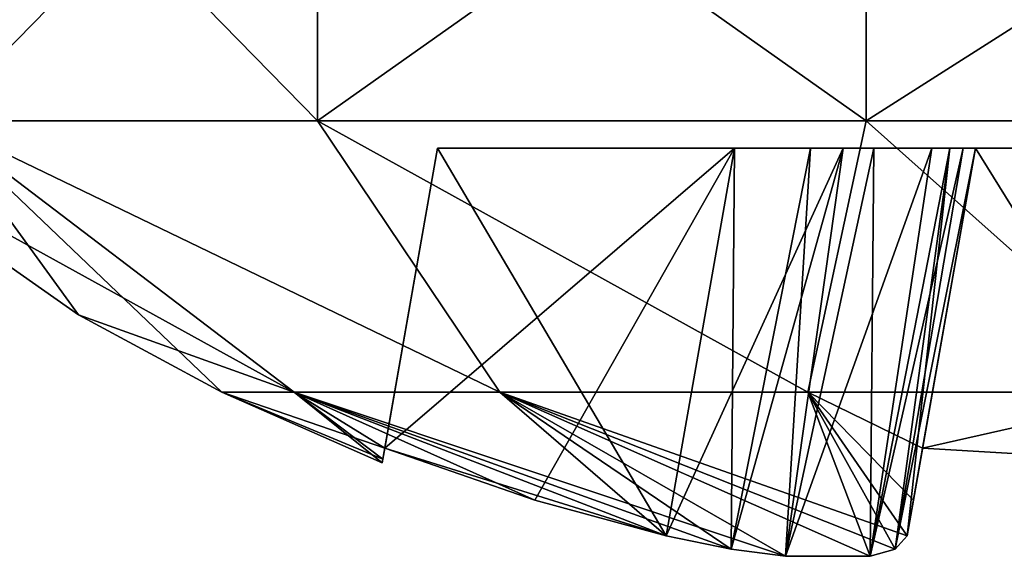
# Model space of a CAD drawing. Header units: millimetres. Extents: x -96 to 96, y -34 to 18.
# Tile 91 of 192: x -2.35 to -0.34, y -33.68 to -32.59. Entities that reach past the tile are written whole.
import ezdxf

# ---------------------------------------------------------------- set-up
doc = ezdxf.new("R2010")
doc.units = ezdxf.units.MM
doc.header["$LTSCALE"] = 65.185185
for name, color, linetype in [('765', 7, 'CONTINUOUS'), ('766', 7, 'CONTINUOUS'), ('767', 7, 'CONTINUOUS'), ('768', 7, 'CONTINUOUS'), ('769', 7, 'CONTINUOUS'), ('770', 7, 'CONTINUOUS'), ('771', 7, 'CONTINUOUS'), ('772', 7, 'CONTINUOUS'), ('773', 7, 'CONTINUOUS'), ('774', 7, 'CONTINUOUS'), ('775', 7, 'CONTINUOUS'), ('776', 7, 'CONTINUOUS'), ('784', 7, 'CONTINUOUS'), ('785', 7, 'CONTINUOUS'), ('786', 7, 'CONTINUOUS'), ('787', 7, 'CONTINUOUS'), ('788', 7, 'CONTINUOUS'), ('789', 7, 'CONTINUOUS'), ('790', 7, 'CONTINUOUS'), ('791', 7, 'CONTINUOUS'), ('792', 7, 'CONTINUOUS'), ('793', 7, 'CONTINUOUS'), ('794', 7, 'CONTINUOUS'), ('795', 7, 'CONTINUOUS'), ('796', 7, 'CONTINUOUS'), ('797', 7, 'CONTINUOUS'), ('805', 7, 'CONTINUOUS'), ('806', 7, 'CONTINUOUS')]:
    doc.layers.add(name, color=color, linetype=linetype)

msp = doc.modelspace()

# ---------------------------------------------------------------- linework, layer by layer
at = {"layer": '765', "color": 253, "linetype": 'Continuous', "true_color": 0x999999}
for points in [[(-1.7458, -32, 26.2857), (-2.5227, -32, 25.3114), (-1.7458, -32.7941, 26.2857), (-1.7458, -32, 26.2857)], [(-1.7458, -32.7941, 26.2857), (-2.5227, -32, 25.3114), (-2.5227, -32.7941, 25.3114), (-1.7458, -32.7941, 26.2857)], [(-0.6231, -32.7941, 26.8264), (-1.7458, -32, 26.2857), (-1.7458, -32.7941, 26.2857), (-0.6231, -32.7941, 26.8264)], [(-0.6231, -32, 26.8264), (-1.7458, -32, 26.2857), (-0.6231, -32.7941, 26.8264), (-0.6231, -32, 26.8264)], [(0.6231, -32, 26.8264), (-0.6231, -32, 26.8264), (0.6231, -32.7941, 26.8264), (0.6231, -32, 26.8264)], [(0.6231, -32.7941, 26.8264), (-0.6231, -32, 26.8264), (-0.6231, -32.7941, 26.8264), (0.6231, -32.7941, 26.8264)]]:
    msp.add_3dface(points, dxfattribs=at)
at = {"layer": '766', "color": 253, "linetype": 'Continuous', "true_color": 0x999999}
for points in [[(-1.7933, -33.3487, 24.8394), (-2.8, -32.7941, 24.0966), (-2.2343, -33.1905, 24.0966), (-1.7933, -33.3487, 24.8394)], [(-2.5227, -32.7941, 25.3114), (-2.8, -32.7941, 24.0966), (-1.7933, -33.3487, 24.8394), (-2.5227, -32.7941, 25.3114)], [(-2.5227, -32.7941, 25.3114), (-1.7933, -33.3487, 24.8394), (-1.3726, -33.3487, 25.4691), (-2.5227, -32.7941, 25.3114)], [(-1.7458, -32.7941, 26.2857), (-2.5227, -32.7941, 25.3114), (-1.3726, -33.3487, 25.4691), (-1.7458, -32.7941, 26.2857)], [(-1.7458, -32.7941, 26.2857), (-1.3726, -33.3487, 25.4691), (-0.7428, -33.3487, 25.8899), (-1.7458, -32.7941, 26.2857)], [(-0.6231, -32.7941, 26.8264), (-1.7458, -32.7941, 26.2857), (-0.7428, -33.3487, 25.8899), (-0.6231, -32.7941, 26.8264)], [(-0.6231, -32.7941, 26.8264), (-0.7428, -33.3487, 25.8899), (0, -33.3487, 26.0377), (-0.6231, -32.7941, 26.8264)], [(0.6231, -32.7941, 26.8264), (-0.6231, -32.7941, 26.8264), (0, -33.3487, 26.0377), (0.6231, -32.7941, 26.8264)], [(-1.9411, -33.3487, 24.0966), (-1.7933, -33.3487, 24.8394), (-2.2343, -33.1905, 24.0966), (-1.9411, -33.3487, 24.0966)], [(-1.6135, -33.4935, 24.0966), (-1.6122, -33.486, 24.3519), (-1.9411, -33.3487, 24.0966), (-1.6135, -33.4935, 24.0966)], [(-1.9411, -33.3487, 24.0966), (-1.6082, -33.4639, 24.6048), (-1.7933, -33.3487, 24.8394), (-1.9411, -33.3487, 24.0966)], [(-1.6122, -33.486, 24.3519), (-1.6082, -33.4639, 24.6048), (-1.9411, -33.3487, 24.0966), (-1.6122, -33.486, 24.3519)], [(-1.3012, -33.57, 24.6235), (-1.0322, -33.643, 24.6364), (-1.7933, -33.3487, 24.8394), (-1.3012, -33.57, 24.6235)], [(-1.0322, -33.643, 24.6364), (-0.8993, -33.6701, 24.6604), (-1.7933, -33.3487, 24.8394), (-1.0322, -33.643, 24.6364)], [(-1.7933, -33.3487, 24.8394), (-0.7883, -33.6849, 24.7116), (-1.3726, -33.3487, 25.4691), (-1.7933, -33.3487, 24.8394)], [(-0.8993, -33.6701, 24.6604), (-0.7883, -33.6849, 24.7116), (-1.7933, -33.3487, 24.8394), (-0.8993, -33.6701, 24.6604)], [(-1.6082, -33.4639, 24.6048), (-1.3012, -33.57, 24.6235), (-1.7933, -33.3487, 24.8394), (-1.6082, -33.4639, 24.6048)], [(-0.7883, -33.6849, 24.7116), (-0.6151, -33.6849, 24.8848), (-1.3726, -33.3487, 25.4691), (-0.7883, -33.6849, 24.7116)], [(-0.6151, -33.6849, 24.8848), (-0.5638, -33.67, 24.9959), (-1.3726, -33.3487, 25.4691), (-0.6151, -33.6849, 24.8848)], [(-1.3726, -33.3487, 25.4691), (-0.5398, -33.643, 25.1288), (-0.7428, -33.3487, 25.8899), (-1.3726, -33.3487, 25.4691)], [(-0.5638, -33.67, 24.9959), (-0.5398, -33.643, 25.1288), (-1.3726, -33.3487, 25.4691), (-0.5638, -33.67, 24.9959)], [(-0.5398, -33.643, 25.1288), (-0.5269, -33.5699, 25.3981), (-0.7428, -33.3487, 25.8899), (-0.5398, -33.643, 25.1288)], [(-0.7428, -33.3487, 25.8899), (-0.5082, -33.4639, 25.7048), (0, -33.3487, 26.0377), (-0.7428, -33.3487, 25.8899)], [(-0.5269, -33.5699, 25.3981), (-0.5082, -33.4639, 25.7048), (-0.7428, -33.3487, 25.8899), (-0.5269, -33.5699, 25.3981)], [(-0.5082, -33.4639, 25.7048), (0, -33.4935, 25.71), (0, -33.3487, 26.0377), (-0.5082, -33.4639, 25.7048)]]:
    msp.add_3dface(points, dxfattribs=at)
at = {"layer": '767', "color": 253, "linetype": 'Continuous', "true_color": 0x999999}
for points in [[(-1.7458, -32.7941, 21.9074), (-2.5227, -32.7941, 22.8817), (-1.7458, -32, 21.9074), (-1.7458, -32.7941, 21.9074)], [(-1.7458, -32, 21.9074), (-2.5227, -32.7941, 22.8817), (-2.5227, -32, 22.8817), (-1.7458, -32, 21.9074)], [(-0.6231, -32.7941, 21.3668), (-1.7458, -32.7941, 21.9074), (-0.6231, -32, 21.3668), (-0.6231, -32.7941, 21.3668)], [(-0.6231, -32, 21.3668), (-1.7458, -32.7941, 21.9074), (-1.7458, -32, 21.9074), (-0.6231, -32, 21.3668)], [(0.6231, -32, 21.3668), (-0.6231, -32.7941, 21.3668), (-0.6231, -32, 21.3668), (0.6231, -32, 21.3668)], [(0.6231, -32.7941, 21.3668), (-0.6231, -32.7941, 21.3668), (0.6231, -32, 21.3668), (0.6231, -32.7941, 21.3668)]]:
    msp.add_3dface(points, dxfattribs=at)
at = {"layer": '768', "color": 253, "linetype": 'Continuous', "true_color": 0x999999}
for points in [[(-2.2343, -33.1905, 24.0966), (-2.8, -32.7941, 24.0966), (-2.5227, -32.7941, 22.8817), (-2.2343, -33.1905, 24.0966)], [(-2.5227, -32.7941, 22.8817), (-1.7458, -32.7941, 21.9074), (-1.3726, -33.3487, 22.724), (-2.5227, -32.7941, 22.8817)], [(-2.5227, -32.7941, 22.8817), (-1.3726, -33.3487, 22.724), (-1.7933, -33.3487, 23.3537), (-2.5227, -32.7941, 22.8817)], [(-1.9411, -33.3487, 24.0966), (-2.5227, -32.7941, 22.8817), (-1.7933, -33.3487, 23.3537), (-1.9411, -33.3487, 24.0966)], [(-1.9411, -33.3487, 24.0966), (-2.2343, -33.1905, 24.0966), (-2.5227, -32.7941, 22.8817), (-1.9411, -33.3487, 24.0966)], [(-1.7458, -32.7941, 21.9074), (-0.6231, -32.7941, 21.3668), (-0.7428, -33.3487, 22.3032), (-1.7458, -32.7941, 21.9074)], [(-1.7458, -32.7941, 21.9074), (-0.7428, -33.3487, 22.3032), (-1.3726, -33.3487, 22.724), (-1.7458, -32.7941, 21.9074)], [(-0.6231, -32.7941, 21.3668), (0, -33.3487, 22.1555), (-0.7428, -33.3487, 22.3032), (-0.6231, -32.7941, 21.3668)], [(-0.6231, -32.7941, 21.3668), (0.6231, -32.7941, 21.3668), (0, -33.3487, 22.1555), (-0.6231, -32.7941, 21.3668)], [(-1.6135, -33.4935, 24.0966), (-1.9411, -33.3487, 24.0966), (-1.7933, -33.3487, 23.3537), (-1.6135, -33.4935, 24.0966)], [(-1.7933, -33.3487, 23.3537), (-1.3726, -33.3487, 22.724), (-1.0322, -33.643, 23.5567), (-1.7933, -33.3487, 23.3537)], [(-1.3013, -33.57, 23.5696), (-1.7933, -33.3487, 23.3537), (-1.0322, -33.643, 23.5567), (-1.3013, -33.57, 23.5696)], [(-1.6082, -33.4639, 23.5883), (-1.7933, -33.3487, 23.3537), (-1.3013, -33.57, 23.5696), (-1.6082, -33.4639, 23.5883)], [(-1.6135, -33.4935, 24.0966), (-1.7933, -33.3487, 23.3537), (-1.6122, -33.4861, 23.8413), (-1.6135, -33.4935, 24.0966)], [(-1.6122, -33.4861, 23.8413), (-1.7933, -33.3487, 23.3537), (-1.6082, -33.4639, 23.5883), (-1.6122, -33.4861, 23.8413)], [(-0.7882, -33.6849, 23.4815), (-1.3726, -33.3487, 22.724), (-0.615, -33.6849, 23.3083), (-0.7882, -33.6849, 23.4815)], [(-0.8994, -33.67, 23.5328), (-1.3726, -33.3487, 22.724), (-0.7882, -33.6849, 23.4815), (-0.8994, -33.67, 23.5328)], [(-1.0322, -33.643, 23.5567), (-1.3726, -33.3487, 22.724), (-0.8994, -33.67, 23.5328), (-1.0322, -33.643, 23.5567)], [(-1.3726, -33.3487, 22.724), (-0.7428, -33.3487, 22.3032), (-0.615, -33.6849, 23.3083), (-1.3726, -33.3487, 22.724)], [(-0.7428, -33.3487, 22.3032), (0, -33.3487, 22.1555), (-0.5082, -33.4639, 22.4883), (-0.7428, -33.3487, 22.3032)], [(-0.615, -33.6849, 23.3083), (-0.7428, -33.3487, 22.3032), (-0.5638, -33.67, 23.1972), (-0.615, -33.6849, 23.3083)], [(-0.5638, -33.67, 23.1972), (-0.7428, -33.3487, 22.3032), (-0.5398, -33.643, 23.0643), (-0.5638, -33.67, 23.1972)], [(-0.5398, -33.643, 23.0643), (-0.7428, -33.3487, 22.3032), (-0.5269, -33.5699, 22.795), (-0.5398, -33.643, 23.0643)], [(-0.5269, -33.5699, 22.795), (-0.7428, -33.3487, 22.3032), (-0.5082, -33.4639, 22.4883), (-0.5269, -33.5699, 22.795)], [(-0.5082, -33.4639, 22.4883), (0, -33.3487, 22.1555), (0, -33.4935, 22.4831), (-0.5082, -33.4639, 22.4883)]]:
    msp.add_3dface(points, dxfattribs=at)
at = {"layer": '769', "color": 253, "linetype": 'Continuous', "true_color": 0x999999}
for points in [[(-1.5, -32.85, 24.4966), (-0.8924, -32.85, 23.6966), (-0.8924, -32.85, 24.4966), (-1.5, -32.85, 24.4966)], [(-1.5, -32.85, 23.6966), (-0.8924, -32.85, 23.6966), (-1.5, -32.85, 24.4966), (-1.5, -32.85, 23.6966)], [(-0.8924, -32.85, 23.6966), (-0.7372, -32.85, 23.6719), (-0.8924, -32.85, 24.4966), (-0.8924, -32.85, 23.6966)], [(-0.8924, -32.85, 24.4966), (-0.7372, -32.85, 23.6719), (-0.6703, -32.85, 24.5485), (-0.8924, -32.85, 24.4966)], [(-0.7372, -32.85, 23.6719), (-0.6079, -32.85, 23.6075), (-0.6703, -32.85, 24.5485), (-0.7372, -32.85, 23.6719)], [(-0.6703, -32.85, 24.5485), (-0.6079, -32.85, 23.6075), (-0.4891, -32.85, 24.7044), (-0.6703, -32.85, 24.5485)], [(-0.6079, -32.85, 23.6075), (-0.452, -32.85, 23.4263), (-0.4891, -32.85, 24.7044), (-0.6079, -32.85, 23.6075)], [(-0.4891, -32.85, 24.7044), (-0.452, -32.85, 23.4263), (-0.4247, -32.85, 24.8338), (-0.4891, -32.85, 24.7044)], [(-0.452, -32.85, 23.4263), (-0.4, -32.85, 23.2042), (-0.4247, -32.85, 24.8338), (-0.452, -32.85, 23.4263)], [(-0.4247, -32.85, 24.8338), (-0.4, -32.85, 23.2042), (-0.4, -32.85, 24.989), (-0.4247, -32.85, 24.8338)], [(0.4, -32.85, 24.989), (0.4, -32.85, 25.5966), (-0.4, -32.85, 25.5966), (0.4, -32.85, 24.989)], [(0.4, -32.85, 23.2042), (0.4, -32.85, 24.989), (-0.4, -32.85, 25.5966), (0.4, -32.85, 23.2042)], [(-0.4, -32.85, 22.5966), (0.4, -32.85, 22.5966), (-0.4, -32.85, 23.2042), (-0.4, -32.85, 22.5966)], [(-0.4, -32.85, 23.2042), (0.4, -32.85, 22.5966), (-0.4, -32.85, 24.989), (-0.4, -32.85, 23.2042)], [(-0.4, -32.85, 24.989), (0.4, -32.85, 22.5966), (-0.4, -32.85, 25.5966), (-0.4, -32.85, 24.989)], [(0.4, -32.85, 22.5966), (0.4, -32.85, 23.2042), (-0.4, -32.85, 25.5966), (0.4, -32.85, 22.5966)]]:
    msp.add_3dface(points, dxfattribs=at)
at = {"layer": '770', "color": 253, "linetype": 'Continuous', "true_color": 0x999999}
for points in [[(-0.5082, -33.4639, 22.4883), (0, -33.4935, 22.4831), (-0.4, -32.85, 22.5966), (-0.5082, -33.4639, 22.4883)], [(0, -33.4935, 22.4831), (0.4, -32.85, 22.5966), (-0.4, -32.85, 22.5966), (0, -33.4935, 22.4831)]]:
    msp.add_3dface(points, dxfattribs=at)
at = {"layer": '771', "color": 253, "linetype": 'Continuous', "true_color": 0x999999}
for points in [[(-0.5398, -33.643, 23.0643), (-0.4, -32.85, 22.5966), (-0.4, -32.85, 23.2042), (-0.5398, -33.643, 23.0643)], [(-0.5398, -33.643, 23.0643), (-0.5082, -33.4639, 22.4883), (-0.4, -32.85, 22.5966), (-0.5398, -33.643, 23.0643)], [(-0.5398, -33.643, 23.0643), (-0.5269, -33.5699, 22.795), (-0.5082, -33.4639, 22.4883), (-0.5398, -33.643, 23.0643)]]:
    msp.add_3dface(points, dxfattribs=at)
at = {"layer": '772', "color": 253, "linetype": 'Continuous', "true_color": 0x999999}
for points in [[(-1.6082, -33.4639, 23.5883), (-0.8924, -32.85, 23.6966), (-1.5, -32.85, 23.6966), (-1.6082, -33.4639, 23.5883)], [(-1.6082, -33.4639, 23.5883), (-1.3013, -33.57, 23.5696), (-0.8924, -32.85, 23.6966), (-1.6082, -33.4639, 23.5883)], [(-1.3013, -33.57, 23.5696), (-1.0322, -33.643, 23.5567), (-0.8924, -32.85, 23.6966), (-1.3013, -33.57, 23.5696)]]:
    msp.add_3dface(points, dxfattribs=at)
at = {"layer": '773', "color": 253, "linetype": 'Continuous', "true_color": 0x999999}
for points in [[(-1.6122, -33.486, 24.3519), (-1.6135, -33.4935, 24.0966), (-1.5, -32.85, 24.4966), (-1.6122, -33.486, 24.3519)], [(-1.6135, -33.4935, 24.0966), (-1.6122, -33.4861, 23.8413), (-1.5, -32.85, 24.4966), (-1.6135, -33.4935, 24.0966)], [(-1.6122, -33.4861, 23.8413), (-1.6082, -33.4639, 23.5883), (-1.5, -32.85, 23.6966), (-1.6122, -33.4861, 23.8413)], [(-1.6082, -33.4639, 24.6048), (-1.6122, -33.486, 24.3519), (-1.5, -32.85, 24.4966), (-1.6082, -33.4639, 24.6048)], [(-1.6122, -33.4861, 23.8413), (-1.5, -32.85, 23.6966), (-1.5, -32.85, 24.4966), (-1.6122, -33.4861, 23.8413)]]:
    msp.add_3dface(points, dxfattribs=at)
at = {"layer": '774', "color": 253, "linetype": 'Continuous', "true_color": 0x999999}
for points in [[(-1.0322, -33.643, 24.6364), (-1.6082, -33.4639, 24.6048), (-1.5, -32.85, 24.4966), (-1.0322, -33.643, 24.6364)], [(-1.0322, -33.643, 24.6364), (-1.5, -32.85, 24.4966), (-0.8924, -32.85, 24.4966), (-1.0322, -33.643, 24.6364)], [(-1.0322, -33.643, 24.6364), (-1.3012, -33.57, 24.6235), (-1.6082, -33.4639, 24.6048), (-1.0322, -33.643, 24.6364)]]:
    msp.add_3dface(points, dxfattribs=at)
at = {"layer": '775', "color": 253, "linetype": 'Continuous', "true_color": 0x999999}
for points in [[(-0.5269, -33.5699, 25.3981), (-0.5398, -33.643, 25.1288), (-0.4, -32.85, 24.989), (-0.5269, -33.5699, 25.3981)], [(-0.5082, -33.4639, 25.7048), (-0.5269, -33.5699, 25.3981), (-0.4, -32.85, 24.989), (-0.5082, -33.4639, 25.7048)], [(-0.5082, -33.4639, 25.7048), (-0.4, -32.85, 24.989), (-0.4, -32.85, 25.5966), (-0.5082, -33.4639, 25.7048)]]:
    msp.add_3dface(points, dxfattribs=at)
at = {"layer": '776', "color": 253, "linetype": 'Continuous', "true_color": 0x999999}
for points in [[(0, -33.4935, 25.71), (-0.5082, -33.4639, 25.7048), (-0.4, -32.85, 25.5966), (0, -33.4935, 25.71)], [(0.4, -32.85, 25.5966), (0, -33.4935, 25.71), (-0.4, -32.85, 25.5966), (0.4, -32.85, 25.5966)]]:
    msp.add_3dface(points, dxfattribs=at)
at = {"layer": '784', "color": 253, "linetype": 'Continuous', "true_color": 0x999999}
for points in [[(-0.8993, -33.6701, 24.6604), (-1.0322, -33.643, 24.6364), (-0.6703, -32.85, 24.5485), (-0.8993, -33.6701, 24.6604)], [(-1.0322, -33.643, 24.6364), (-0.8924, -32.85, 24.4966), (-0.6703, -32.85, 24.5485), (-1.0322, -33.643, 24.6364)], [(-0.7883, -33.6849, 24.7116), (-0.8993, -33.6701, 24.6604), (-0.6703, -32.85, 24.5485), (-0.7883, -33.6849, 24.7116)], [(-0.7883, -33.6849, 24.7116), (-0.6703, -32.85, 24.5485), (-0.4891, -32.85, 24.7044), (-0.7883, -33.6849, 24.7116)], [(-0.6151, -33.6849, 24.8848), (-0.7883, -33.6849, 24.7116), (-0.4891, -32.85, 24.7044), (-0.6151, -33.6849, 24.8848)], [(-0.6151, -33.6849, 24.8848), (-0.4891, -32.85, 24.7044), (-0.4247, -32.85, 24.8338), (-0.6151, -33.6849, 24.8848)], [(-0.5638, -33.67, 24.9959), (-0.6151, -33.6849, 24.8848), (-0.4247, -32.85, 24.8338), (-0.5638, -33.67, 24.9959)], [(-0.5638, -33.67, 24.9959), (-0.4247, -32.85, 24.8338), (-0.4, -32.85, 24.989), (-0.5638, -33.67, 24.9959)], [(-0.5398, -33.643, 25.1288), (-0.5638, -33.67, 24.9959), (-0.4, -32.85, 24.989), (-0.5398, -33.643, 25.1288)]]:
    msp.add_3dface(points, dxfattribs=at)
at = {"layer": '785', "color": 253, "linetype": 'Continuous', "true_color": 0x999999}
for points in [[(-1.0322, -33.643, 23.5567), (-0.8994, -33.67, 23.5328), (-0.8924, -32.85, 23.6966), (-1.0322, -33.643, 23.5567)], [(-0.8994, -33.67, 23.5328), (-0.7372, -32.85, 23.6719), (-0.8924, -32.85, 23.6966), (-0.8994, -33.67, 23.5328)], [(-0.8994, -33.67, 23.5328), (-0.7882, -33.6849, 23.4815), (-0.7372, -32.85, 23.6719), (-0.8994, -33.67, 23.5328)], [(-0.7882, -33.6849, 23.4815), (-0.6079, -32.85, 23.6075), (-0.7372, -32.85, 23.6719), (-0.7882, -33.6849, 23.4815)], [(-0.7882, -33.6849, 23.4815), (-0.615, -33.6849, 23.3083), (-0.6079, -32.85, 23.6075), (-0.7882, -33.6849, 23.4815)], [(-0.615, -33.6849, 23.3083), (-0.452, -32.85, 23.4263), (-0.6079, -32.85, 23.6075), (-0.615, -33.6849, 23.3083)], [(-0.615, -33.6849, 23.3083), (-0.5638, -33.67, 23.1972), (-0.452, -32.85, 23.4263), (-0.615, -33.6849, 23.3083)], [(-0.5638, -33.67, 23.1972), (-0.5398, -33.643, 23.0643), (-0.452, -32.85, 23.4263), (-0.5638, -33.67, 23.1972)], [(-0.5398, -33.643, 23.0643), (-0.4, -32.85, 23.2042), (-0.452, -32.85, 23.4263), (-0.5398, -33.643, 23.0643)]]:
    msp.add_3dface(points, dxfattribs=at)
at = {"layer": '786', "color": 253, "linetype": 'Continuous', "true_color": 0x999999}
for points in [[(-1.7458, -32, -21.9074), (-2.5227, -32, -22.8817), (-1.7458, -32.7941, -21.9074), (-1.7458, -32, -21.9074)], [(-1.7458, -32.7941, -21.9074), (-2.5227, -32, -22.8817), (-2.5227, -32.7941, -22.8817), (-1.7458, -32.7941, -21.9074)], [(-0.6231, -32.7941, -21.3668), (-1.7458, -32, -21.9074), (-1.7458, -32.7941, -21.9074), (-0.6231, -32.7941, -21.3668)], [(-0.6231, -32, -21.3668), (-1.7458, -32, -21.9074), (-0.6231, -32.7941, -21.3668), (-0.6231, -32, -21.3668)], [(0.6231, -32, -21.3668), (-0.6231, -32, -21.3668), (0.6231, -32.7941, -21.3668), (0.6231, -32, -21.3668)], [(0.6231, -32.7941, -21.3668), (-0.6231, -32, -21.3668), (-0.6231, -32.7941, -21.3668), (0.6231, -32.7941, -21.3668)]]:
    msp.add_3dface(points, dxfattribs=at)
at = {"layer": '787', "color": 253, "linetype": 'Continuous', "true_color": 0x999999}
for points in [[(-2.5227, -32.7941, -22.8817), (-2.8, -32.7941, -24.0966), (-1.7933, -33.3487, -23.3537), (-2.5227, -32.7941, -22.8817)], [(-1.7933, -33.3487, -23.3537), (-2.8, -32.7941, -24.0966), (-2.2343, -33.1905, -24.0966), (-1.7933, -33.3487, -23.3537)], [(-1.7458, -32.7941, -21.9074), (-2.5227, -32.7941, -22.8817), (-1.3726, -33.3487, -22.724), (-1.7458, -32.7941, -21.9074)], [(-2.5227, -32.7941, -22.8817), (-1.7933, -33.3487, -23.3537), (-1.3726, -33.3487, -22.724), (-2.5227, -32.7941, -22.8817)], [(-1.7458, -32.7941, -21.9074), (-1.3726, -33.3487, -22.724), (-0.7428, -33.3487, -22.3032), (-1.7458, -32.7941, -21.9074)], [(-0.6231, -32.7941, -21.3668), (-1.7458, -32.7941, -21.9074), (-0.7428, -33.3487, -22.3032), (-0.6231, -32.7941, -21.3668)], [(-0.6231, -32.7941, -21.3668), (-0.7428, -33.3487, -22.3032), (0, -33.3487, -22.1555), (-0.6231, -32.7941, -21.3668)], [(0.6231, -32.7941, -21.3668), (-0.6231, -32.7941, -21.3668), (0, -33.3487, -22.1555), (0.6231, -32.7941, -21.3668)], [(-1.9411, -33.3487, -24.0966), (-1.7933, -33.3487, -23.3537), (-2.2343, -33.1905, -24.0966), (-1.9411, -33.3487, -24.0966)], [(-1.6122, -33.486, -23.8412), (-1.6082, -33.4639, -23.5883), (-1.9411, -33.3487, -24.0966), (-1.6122, -33.486, -23.8412)], [(-1.9411, -33.3487, -24.0966), (-1.6082, -33.4639, -23.5883), (-1.7933, -33.3487, -23.3537), (-1.9411, -33.3487, -24.0966)], [(-1.6135, -33.4935, -24.0966), (-1.6122, -33.486, -23.8412), (-1.9411, -33.3487, -24.0966), (-1.6135, -33.4935, -24.0966)], [(-1.6082, -33.4639, -23.5883), (-1.3012, -33.57, -23.5696), (-1.7933, -33.3487, -23.3537), (-1.6082, -33.4639, -23.5883)], [(-1.3012, -33.57, -23.5696), (-1.0322, -33.643, -23.5567), (-1.7933, -33.3487, -23.3537), (-1.3012, -33.57, -23.5696)], [(-1.0322, -33.643, -23.5567), (-0.8993, -33.6701, -23.5328), (-1.7933, -33.3487, -23.3537), (-1.0322, -33.643, -23.5567)], [(-1.7933, -33.3487, -23.3537), (-0.7883, -33.6849, -23.4816), (-1.3726, -33.3487, -22.724), (-1.7933, -33.3487, -23.3537)], [(-0.8993, -33.6701, -23.5328), (-0.7883, -33.6849, -23.4816), (-1.7933, -33.3487, -23.3537), (-0.8993, -33.6701, -23.5328)], [(-0.6151, -33.6849, -23.3083), (-0.5638, -33.67, -23.1972), (-1.3726, -33.3487, -22.724), (-0.6151, -33.6849, -23.3083)], [(-1.3726, -33.3487, -22.724), (-0.5398, -33.643, -23.0643), (-0.7428, -33.3487, -22.3032), (-1.3726, -33.3487, -22.724)], [(-0.5638, -33.67, -23.1972), (-0.5398, -33.643, -23.0643), (-1.3726, -33.3487, -22.724), (-0.5638, -33.67, -23.1972)], [(-0.7883, -33.6849, -23.4816), (-0.6151, -33.6849, -23.3083), (-1.3726, -33.3487, -22.724), (-0.7883, -33.6849, -23.4816)], [(-0.5398, -33.643, -23.0643), (-0.5269, -33.5699, -22.795), (-0.7428, -33.3487, -22.3032), (-0.5398, -33.643, -23.0643)], [(-0.7428, -33.3487, -22.3032), (-0.5082, -33.4639, -22.4883), (0, -33.3487, -22.1555), (-0.7428, -33.3487, -22.3032)], [(-0.5269, -33.5699, -22.795), (-0.5082, -33.4639, -22.4883), (-0.7428, -33.3487, -22.3032), (-0.5269, -33.5699, -22.795)], [(-0.5082, -33.4639, -22.4883), (0, -33.4935, -22.4831), (0, -33.3487, -22.1555), (-0.5082, -33.4639, -22.4883)]]:
    msp.add_3dface(points, dxfattribs=at)
at = {"layer": '788', "color": 253, "linetype": 'Continuous', "true_color": 0x999999}
for points in [[(-1.7458, -32, -26.2857), (-2.5227, -32.7941, -25.3114), (-2.5227, -32, -25.3114), (-1.7458, -32, -26.2857)], [(-1.7458, -32.7941, -26.2857), (-2.5227, -32.7941, -25.3114), (-1.7458, -32, -26.2857), (-1.7458, -32.7941, -26.2857)], [(-0.6231, -32.7941, -26.8264), (-1.7458, -32.7941, -26.2857), (-0.6231, -32, -26.8264), (-0.6231, -32.7941, -26.8264)], [(-0.6231, -32, -26.8264), (-1.7458, -32.7941, -26.2857), (-1.7458, -32, -26.2857), (-0.6231, -32, -26.8264)], [(0.6231, -32.7941, -26.8264), (-0.6231, -32.7941, -26.8264), (0.6231, -32, -26.8264), (0.6231, -32.7941, -26.8264)], [(0.6231, -32, -26.8264), (-0.6231, -32.7941, -26.8264), (-0.6231, -32, -26.8264), (0.6231, -32, -26.8264)]]:
    msp.add_3dface(points, dxfattribs=at)
at = {"layer": '789', "color": 253, "linetype": 'Continuous', "true_color": 0x999999}
for points in [[(-2.2343, -33.1905, -24.0966), (-2.8, -32.7941, -24.0966), (-2.5227, -32.7941, -25.3114), (-2.2343, -33.1905, -24.0966)], [(-2.5227, -32.7941, -25.3114), (-1.7458, -32.7941, -26.2857), (-1.3726, -33.3487, -25.4691), (-2.5227, -32.7941, -25.3114)], [(-2.5227, -32.7941, -25.3114), (-1.3726, -33.3487, -25.4691), (-1.7933, -33.3487, -24.8394), (-2.5227, -32.7941, -25.3114)], [(-1.9411, -33.3487, -24.0966), (-2.5227, -32.7941, -25.3114), (-1.7933, -33.3487, -24.8394), (-1.9411, -33.3487, -24.0966)], [(-1.9411, -33.3487, -24.0966), (-2.2343, -33.1905, -24.0966), (-2.5227, -32.7941, -25.3114), (-1.9411, -33.3487, -24.0966)], [(-1.7458, -32.7941, -26.2857), (-0.6231, -32.7941, -26.8264), (-0.7428, -33.3487, -25.8899), (-1.7458, -32.7941, -26.2857)], [(-1.7458, -32.7941, -26.2857), (-0.7428, -33.3487, -25.8899), (-1.3726, -33.3487, -25.4691), (-1.7458, -32.7941, -26.2857)], [(-0.6231, -32.7941, -26.8264), (0, -33.3487, -26.0377), (-0.7428, -33.3487, -25.8899), (-0.6231, -32.7941, -26.8264)], [(-0.6231, -32.7941, -26.8264), (0.6231, -32.7941, -26.8264), (0, -33.3487, -26.0377), (-0.6231, -32.7941, -26.8264)], [(-1.6135, -33.4935, -24.0966), (-1.9411, -33.3487, -24.0966), (-1.7933, -33.3487, -24.8394), (-1.6135, -33.4935, -24.0966)], [(-1.7933, -33.3487, -24.8394), (-1.3726, -33.3487, -25.4691), (-1.0322, -33.643, -24.6364), (-1.7933, -33.3487, -24.8394)], [(-1.6122, -33.4861, -24.3518), (-1.7933, -33.3487, -24.8394), (-1.6082, -33.4639, -24.6048), (-1.6122, -33.4861, -24.3518)], [(-1.6082, -33.4639, -24.6048), (-1.7933, -33.3487, -24.8394), (-1.3013, -33.57, -24.6235), (-1.6082, -33.4639, -24.6048)], [(-1.3013, -33.57, -24.6235), (-1.7933, -33.3487, -24.8394), (-1.0322, -33.643, -24.6364), (-1.3013, -33.57, -24.6235)], [(-1.6135, -33.4935, -24.0966), (-1.7933, -33.3487, -24.8394), (-1.6122, -33.4861, -24.3518), (-1.6135, -33.4935, -24.0966)], [(-1.3726, -33.3487, -25.4691), (-0.7428, -33.3487, -25.8899), (-0.615, -33.6849, -24.8849), (-1.3726, -33.3487, -25.4691)], [(-1.0322, -33.643, -24.6364), (-1.3726, -33.3487, -25.4691), (-0.8994, -33.67, -24.6604), (-1.0322, -33.643, -24.6364)], [(-0.8994, -33.67, -24.6604), (-1.3726, -33.3487, -25.4691), (-0.7882, -33.6849, -24.7116), (-0.8994, -33.67, -24.6604)], [(-0.7882, -33.6849, -24.7116), (-1.3726, -33.3487, -25.4691), (-0.615, -33.6849, -24.8849), (-0.7882, -33.6849, -24.7116)], [(-0.615, -33.6849, -24.8849), (-0.7428, -33.3487, -25.8899), (-0.5638, -33.67, -24.9959), (-0.615, -33.6849, -24.8849)], [(-0.5638, -33.67, -24.9959), (-0.7428, -33.3487, -25.8899), (-0.5398, -33.643, -25.1288), (-0.5638, -33.67, -24.9959)], [(-0.5398, -33.643, -25.1288), (-0.7428, -33.3487, -25.8899), (-0.5269, -33.5699, -25.3981), (-0.5398, -33.643, -25.1288)], [(-0.5269, -33.5699, -25.3981), (-0.7428, -33.3487, -25.8899), (-0.5082, -33.4639, -25.7048), (-0.5269, -33.5699, -25.3981)], [(-0.7428, -33.3487, -25.8899), (0, -33.3487, -26.0377), (-0.5082, -33.4639, -25.7048), (-0.7428, -33.3487, -25.8899)], [(-0.5082, -33.4639, -25.7048), (0, -33.3487, -26.0377), (0, -33.4935, -25.71), (-0.5082, -33.4639, -25.7048)]]:
    msp.add_3dface(points, dxfattribs=at)
at = {"layer": '790', "color": 253, "linetype": 'Continuous', "true_color": 0x999999}
for points in [[(-1.5, -32.85, -24.4966), (-0.8924, -32.85, -24.4966), (-1.5, -32.85, -23.6966), (-1.5, -32.85, -24.4966)], [(-1.5, -32.85, -23.6966), (-0.8924, -32.85, -24.4966), (-0.8924, -32.85, -23.6966), (-1.5, -32.85, -23.6966)], [(-0.8924, -32.85, -23.6966), (-0.7372, -32.85, -24.5213), (-0.6703, -32.85, -23.6446), (-0.8924, -32.85, -23.6966)], [(-0.8924, -32.85, -24.4966), (-0.7372, -32.85, -24.5213), (-0.8924, -32.85, -23.6966), (-0.8924, -32.85, -24.4966)], [(-0.7372, -32.85, -24.5213), (-0.6079, -32.85, -24.5856), (-0.6703, -32.85, -23.6446), (-0.7372, -32.85, -24.5213)], [(-0.6703, -32.85, -23.6446), (-0.6079, -32.85, -24.5856), (-0.4891, -32.85, -23.4887), (-0.6703, -32.85, -23.6446)], [(-0.6079, -32.85, -24.5856), (-0.452, -32.85, -24.7668), (-0.4891, -32.85, -23.4887), (-0.6079, -32.85, -24.5856)], [(-0.4891, -32.85, -23.4887), (-0.452, -32.85, -24.7668), (-0.4247, -32.85, -23.3593), (-0.4891, -32.85, -23.4887)], [(-0.452, -32.85, -24.7668), (-0.4, -32.85, -24.989), (-0.4247, -32.85, -23.3593), (-0.452, -32.85, -24.7668)], [(-0.4247, -32.85, -23.3593), (-0.4, -32.85, -24.989), (-0.4, -32.85, -23.2042), (-0.4247, -32.85, -23.3593)], [(0.4, -32.85, -24.989), (0.4, -32.85, -23.2042), (-0.4, -32.85, -22.5966), (0.4, -32.85, -24.989)], [(0.4, -32.85, -23.2042), (0.4, -32.85, -22.5966), (-0.4, -32.85, -22.5966), (0.4, -32.85, -23.2042)], [(-0.4, -32.85, -23.2042), (0.4, -32.85, -25.5966), (-0.4, -32.85, -22.5966), (-0.4, -32.85, -23.2042)], [(-0.4, -32.85, -24.989), (0.4, -32.85, -25.5966), (-0.4, -32.85, -23.2042), (-0.4, -32.85, -24.989)], [(-0.4, -32.85, -25.5966), (0.4, -32.85, -25.5966), (-0.4, -32.85, -24.989), (-0.4, -32.85, -25.5966)], [(0.4, -32.85, -25.5966), (0.4, -32.85, -24.989), (-0.4, -32.85, -22.5966), (0.4, -32.85, -25.5966)]]:
    msp.add_3dface(points, dxfattribs=at)
at = {"layer": '791', "color": 253, "linetype": 'Continuous', "true_color": 0x999999}
for points in [[(-0.5082, -33.4639, -25.7048), (0, -33.4935, -25.71), (-0.4, -32.85, -25.5966), (-0.5082, -33.4639, -25.7048)], [(0, -33.4935, -25.71), (0.4, -32.85, -25.5966), (-0.4, -32.85, -25.5966), (0, -33.4935, -25.71)]]:
    msp.add_3dface(points, dxfattribs=at)
at = {"layer": '792', "color": 253, "linetype": 'Continuous', "true_color": 0x999999}
for points in [[(-0.5398, -33.643, -25.1288), (-0.5082, -33.4639, -25.7048), (-0.4, -32.85, -25.5966), (-0.5398, -33.643, -25.1288)], [(-0.5398, -33.643, -25.1288), (-0.4, -32.85, -25.5966), (-0.4, -32.85, -24.989), (-0.5398, -33.643, -25.1288)], [(-0.5398, -33.643, -25.1288), (-0.5269, -33.5699, -25.3981), (-0.5082, -33.4639, -25.7048), (-0.5398, -33.643, -25.1288)]]:
    msp.add_3dface(points, dxfattribs=at)
at = {"layer": '793', "color": 253, "linetype": 'Continuous', "true_color": 0x999999}
for points in [[(-1.6082, -33.4639, -24.6048), (-0.8924, -32.85, -24.4966), (-1.5, -32.85, -24.4966), (-1.6082, -33.4639, -24.6048)], [(-1.6082, -33.4639, -24.6048), (-1.3013, -33.57, -24.6235), (-0.8924, -32.85, -24.4966), (-1.6082, -33.4639, -24.6048)], [(-1.3013, -33.57, -24.6235), (-1.0322, -33.643, -24.6364), (-0.8924, -32.85, -24.4966), (-1.3013, -33.57, -24.6235)]]:
    msp.add_3dface(points, dxfattribs=at)
at = {"layer": '794', "color": 253, "linetype": 'Continuous', "true_color": 0x999999}
for points in [[(-1.6135, -33.4935, -24.0966), (-1.6122, -33.4861, -24.3518), (-1.5, -32.85, -23.6966), (-1.6135, -33.4935, -24.0966)], [(-1.6122, -33.486, -23.8412), (-1.6135, -33.4935, -24.0966), (-1.5, -32.85, -23.6966), (-1.6122, -33.486, -23.8412)], [(-1.6122, -33.4861, -24.3518), (-1.6082, -33.4639, -24.6048), (-1.5, -32.85, -24.4966), (-1.6122, -33.4861, -24.3518)], [(-1.6122, -33.4861, -24.3518), (-1.5, -32.85, -24.4966), (-1.5, -32.85, -23.6966), (-1.6122, -33.4861, -24.3518)], [(-1.6082, -33.4639, -23.5883), (-1.6122, -33.486, -23.8412), (-1.5, -32.85, -23.6966), (-1.6082, -33.4639, -23.5883)]]:
    msp.add_3dface(points, dxfattribs=at)
at = {"layer": '795', "color": 253, "linetype": 'Continuous', "true_color": 0x999999}
for points in [[(-1.0322, -33.643, -23.5567), (-1.6082, -33.4639, -23.5883), (-1.5, -32.85, -23.6966), (-1.0322, -33.643, -23.5567)], [(-1.0322, -33.643, -23.5567), (-1.5, -32.85, -23.6966), (-0.8924, -32.85, -23.6966), (-1.0322, -33.643, -23.5567)], [(-1.0322, -33.643, -23.5567), (-1.3012, -33.57, -23.5696), (-1.6082, -33.4639, -23.5883), (-1.0322, -33.643, -23.5567)]]:
    msp.add_3dface(points, dxfattribs=at)
at = {"layer": '796', "color": 253, "linetype": 'Continuous', "true_color": 0x999999}
for points in [[(-0.5269, -33.5699, -22.795), (-0.5398, -33.643, -23.0643), (-0.4, -32.85, -23.2042), (-0.5269, -33.5699, -22.795)], [(-0.5082, -33.4639, -22.4883), (-0.5269, -33.5699, -22.795), (-0.4, -32.85, -23.2042), (-0.5082, -33.4639, -22.4883)], [(-0.5082, -33.4639, -22.4883), (-0.4, -32.85, -23.2042), (-0.4, -32.85, -22.5966), (-0.5082, -33.4639, -22.4883)]]:
    msp.add_3dface(points, dxfattribs=at)
at = {"layer": '797', "color": 253, "linetype": 'Continuous', "true_color": 0x999999}
for points in [[(0, -33.4935, -22.4831), (-0.5082, -33.4639, -22.4883), (-0.4, -32.85, -22.5966), (0, -33.4935, -22.4831)], [(0.4, -32.85, -22.5966), (0, -33.4935, -22.4831), (-0.4, -32.85, -22.5966), (0.4, -32.85, -22.5966)]]:
    msp.add_3dface(points, dxfattribs=at)
at = {"layer": '805', "color": 253, "linetype": 'Continuous', "true_color": 0x999999}
for points in [[(-1.0322, -33.643, -23.5567), (-0.8924, -32.85, -23.6966), (-0.6703, -32.85, -23.6446), (-1.0322, -33.643, -23.5567)], [(-0.8993, -33.6701, -23.5328), (-1.0322, -33.643, -23.5567), (-0.6703, -32.85, -23.6446), (-0.8993, -33.6701, -23.5328)], [(-0.7883, -33.6849, -23.4816), (-0.8993, -33.6701, -23.5328), (-0.6703, -32.85, -23.6446), (-0.7883, -33.6849, -23.4816)], [(-0.6151, -33.6849, -23.3083), (-0.7883, -33.6849, -23.4816), (-0.4891, -32.85, -23.4887), (-0.6151, -33.6849, -23.3083)], [(-0.7883, -33.6849, -23.4816), (-0.6703, -32.85, -23.6446), (-0.4891, -32.85, -23.4887), (-0.7883, -33.6849, -23.4816)], [(-0.5638, -33.67, -23.1972), (-0.6151, -33.6849, -23.3083), (-0.4247, -32.85, -23.3593), (-0.5638, -33.67, -23.1972)], [(-0.6151, -33.6849, -23.3083), (-0.4891, -32.85, -23.4887), (-0.4247, -32.85, -23.3593), (-0.6151, -33.6849, -23.3083)], [(-0.5398, -33.643, -23.0643), (-0.5638, -33.67, -23.1972), (-0.4, -32.85, -23.2042), (-0.5398, -33.643, -23.0643)], [(-0.5638, -33.67, -23.1972), (-0.4247, -32.85, -23.3593), (-0.4, -32.85, -23.2042), (-0.5638, -33.67, -23.1972)]]:
    msp.add_3dface(points, dxfattribs=at)
at = {"layer": '806', "color": 253, "linetype": 'Continuous', "true_color": 0x999999}
for points in [[(-1.0322, -33.643, -24.6364), (-0.8994, -33.67, -24.6604), (-0.8924, -32.85, -24.4966), (-1.0322, -33.643, -24.6364)], [(-0.8994, -33.67, -24.6604), (-0.7882, -33.6849, -24.7116), (-0.7372, -32.85, -24.5213), (-0.8994, -33.67, -24.6604)], [(-0.8994, -33.67, -24.6604), (-0.7372, -32.85, -24.5213), (-0.8924, -32.85, -24.4966), (-0.8994, -33.67, -24.6604)], [(-0.7882, -33.6849, -24.7116), (-0.615, -33.6849, -24.8849), (-0.6079, -32.85, -24.5856), (-0.7882, -33.6849, -24.7116)], [(-0.7882, -33.6849, -24.7116), (-0.6079, -32.85, -24.5856), (-0.7372, -32.85, -24.5213), (-0.7882, -33.6849, -24.7116)], [(-0.615, -33.6849, -24.8849), (-0.5638, -33.67, -24.9959), (-0.452, -32.85, -24.7668), (-0.615, -33.6849, -24.8849)], [(-0.615, -33.6849, -24.8849), (-0.452, -32.85, -24.7668), (-0.6079, -32.85, -24.5856), (-0.615, -33.6849, -24.8849)], [(-0.5638, -33.67, -24.9959), (-0.5398, -33.643, -25.1288), (-0.452, -32.85, -24.7668), (-0.5638, -33.67, -24.9959)], [(-0.5398, -33.643, -25.1288), (-0.4, -32.85, -24.989), (-0.452, -32.85, -24.7668), (-0.5398, -33.643, -25.1288)]]:
    msp.add_3dface(points, dxfattribs=at)

doc.saveas('drawing.dxf')
